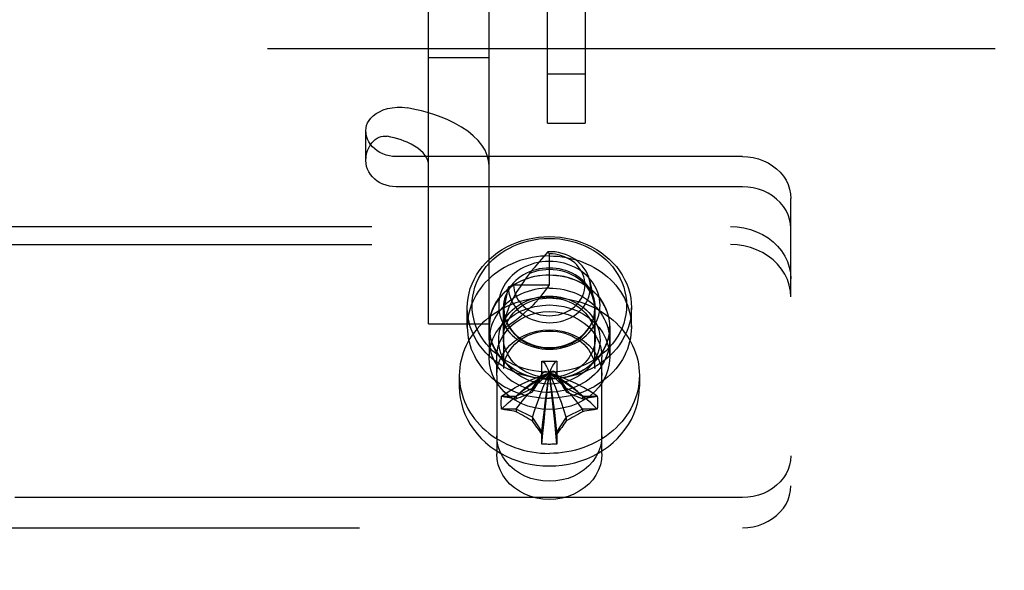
# Model space of a CAD drawing. Header units: inches. Extents: x 0 to 274, y 0 to 177.
# Tile 91 of 138: x 110.7 to 112.74, y 122.92 to 124.06. Entities that reach past the tile are written whole.
import ezdxf

# ---------------------------------------------------------------- set-up
doc = ezdxf.new("R2010")
doc.units = ezdxf.units.IN
doc.header["$LTSCALE"] = 15.069778
doc.header["$MEASUREMENT"] = 0
doc.linetypes.add('HIDDEN', pattern=[0.2, 0.1, -0.1])
doc.layers.add('DEFAULT_2', color=8, linetype='HIDDEN')

msp = doc.modelspace()

# ---------------------------------------------------------------- linework, layer by layer
at = {"layer": 'DEFAULT_2', "color": 8, "linetype": 'HIDDEN'}
for p, q in [((111.7977, 123.8423), (111.7977, 124.9343)), ((111.8757, 124.9343), (111.8757, 123.8423)), ((111.5517, 123.4272), (111.5517, 124.7433)), ((111.6767, 123.4272), (111.6767, 124.7433)), ((130.8087, 123.9963), (108.8087, 123.9963)), ((111.6767, 123.9773), (111.5517, 123.9773)), ((111.7977, 123.9443), (111.8757, 123.9443)), ((111.4217, 123.7648), (111.4217, 123.8273)), ((111.7977, 123.8423), (111.8757, 123.8423)), ((112.2017, 123.7732), (111.4842, 123.7732)), ((112.2017, 123.7107), (111.4842, 123.7107)), ((112.3017, 123.4826), (112.3017, 123.6866)), ((109.9267, 123.6284), (112.1767, 123.6284)), ((109.9267, 123.5909), (112.1767, 123.5909)), ((111.8017, 123.5078), (111.8017, 123.5719)), ((111.7167, 123.5028), (111.7077, 123.4578)), ((111.7277, 123.5078), (111.7167, 123.5028)), ((111.7277, 123.5078), (111.8017, 123.5078)), ((111.8854, 123.5155), (111.8943, 123.4719)), ((112.3017, 120.9055), (112.3017, 123.4826)), ((111.6317, 123.4203), (111.6317, 123.4603)), ((111.7067, 123.3983), (111.7067, 123.4603)), ((111.7077, 123.3344), (111.7077, 123.4578)), ((111.8957, 123.3344), (111.8957, 123.4578)), ((111.8967, 123.3983), (111.8967, 123.4603)), ((111.9717, 123.4203), (111.9717, 123.4603)), ((111.5517, 123.4272), (111.6767, 123.4272)), ((111.6767, 123.4203), (111.6767, 123.3578)), ((111.6772, 123.3933), (111.6772, 123.4203)), ((111.9262, 123.3933), (111.9262, 123.4203)), ((111.9267, 123.4203), (111.9267, 123.3578)), ((111.6927, 123.3203), (111.6927, 123.3578)), ((111.9107, 123.3203), (111.9107, 123.3578)), ((111.7862, 123.3487), (111.7862, 123.3498)), ((111.7862, 123.3498), (111.8171, 123.3498)), ((111.7862, 123.3179), (111.7862, 123.3487)), ((111.8171, 123.3498), (111.8172, 123.3487)), ((111.8172, 123.3487), (111.8172, 123.3179)), ((111.6152, 123.3203), (111.6152, 123.297)), ((111.6927, 123.3203), (111.6927, 123.1579)), ((111.7668, 123.2938), (111.7867, 123.3237)), ((111.7862, 123.3229), (111.7867, 123.3237)), ((111.7993, 123.3244), (111.8017, 123.3256)), ((111.8004, 123.325), (111.8017, 123.3256)), ((111.8041, 123.3244), (111.8017, 123.3256)), ((111.8366, 123.2938), (111.8167, 123.3237)), ((111.8172, 123.3229), (111.8167, 123.3237)), ((111.9107, 123.1579), (111.9107, 123.3203)), ((111.9882, 123.3203), (111.9882, 123.297)), ((111.7332, 123.277), (111.7668, 123.2938)), ((111.7668, 123.2938), (111.768, 123.2956)), ((111.7668, 123.2938), (111.7668, 123.2863)), ((111.8366, 123.2938), (111.8354, 123.2956)), ((111.8366, 123.2938), (111.8366, 123.2863)), ((111.8366, 123.2938), (111.8702, 123.277)), ((111.7024, 123.2772), (111.7034, 123.277)), ((111.7034, 123.277), (111.7332, 123.277)), ((111.7332, 123.277), (111.7332, 123.272)), ((111.8702, 123.277), (111.8702, 123.272)), ((111.8702, 123.277), (111.9, 123.277)), ((111.9, 123.277), (111.9009, 123.2772)), ((111.7034, 123.2502), (111.7024, 123.2504)), ((111.7332, 123.2502), (111.7034, 123.2502)), ((111.7332, 123.2502), (111.7332, 123.2451)), ((111.7668, 123.2334), (111.7332, 123.2502)), ((111.7668, 123.2334), (111.7668, 123.2259)), ((111.7862, 123.2043), (111.7668, 123.2334)), ((111.8366, 123.2334), (111.8172, 123.2043)), ((111.8702, 123.2502), (111.8366, 123.2334)), ((111.8366, 123.2334), (111.8366, 123.2259)), ((111.8702, 123.2502), (111.8702, 123.2451)), ((111.9, 123.2502), (111.8702, 123.2502)), ((111.9009, 123.2504), (111.9, 123.2502)), ((111.7862, 123.1785), (111.7862, 123.2043)), ((111.8172, 123.2043), (111.8172, 123.1785)), ((111.7862, 123.1778), (111.7862, 123.1785)), ((111.8172, 123.1785), (111.8171, 123.1778)), ((112.2017, 123.0674), (109.9017, 123.0674)), ((109.9017, 123.0049), (112.2017, 123.0049))]:
    msp.add_line(p, q, dxfattribs=at)
for points in [[(111.4217, 123.8273), (111.4221, 123.8324), (111.4233, 123.8375), (111.4253, 123.8427), (111.4283, 123.8478), (111.4321, 123.8528), (111.437, 123.8575), (111.4428, 123.862), (111.4497, 123.8661), (111.4574, 123.8696), (111.4662, 123.8724), (111.4758, 123.8744), (111.4862, 123.8754), (111.497, 123.8752), (111.5081, 123.8739)], [(111.5897, 123.8498), (111.5774, 123.8549), (111.5646, 123.8595), (111.5512, 123.8638), (111.5372, 123.8676), (111.5229, 123.8709), (111.5081, 123.8739)], [(111.6767, 123.7539), (111.6757, 123.7648), (111.673, 123.7755), (111.6684, 123.7861), (111.662, 123.7965), (111.6539, 123.8066), (111.6441, 123.8163), (111.6327, 123.8255), (111.6198, 123.8342), (111.6055, 123.8423), (111.5897, 123.8498)], [(111.4842, 123.7732), (111.4771, 123.7735), (111.4703, 123.7745), (111.4635, 123.7762), (111.4571, 123.7785), (111.4509, 123.7815), (111.4452, 123.785), (111.44, 123.789), (111.4353, 123.7936), (111.4313, 123.7985), (111.4279, 123.8038), (111.4252, 123.8094), (111.4232, 123.8153), (111.4221, 123.8212), (111.4217, 123.8273)], [(111.4217, 123.7648), (111.4222, 123.7723), (111.4233, 123.7793), (111.4252, 123.7857), (111.4276, 123.7916), (111.4305, 123.7968), (111.4338, 123.8014), (111.4374, 123.8054), (111.4412, 123.8088), (111.4452, 123.8114), (111.4494, 123.8134), (111.4535, 123.8147), (111.4577, 123.8154), (111.4617, 123.8155), (111.4658, 123.8151)], [(111.5073, 123.8028), (111.5011, 123.8054), (111.4945, 123.8078), (111.4877, 123.8099), (111.4806, 123.8119), (111.4733, 123.8136), (111.4658, 123.8151)], [(111.5517, 123.7539), (111.5512, 123.7595), (111.5498, 123.7649), (111.5475, 123.7703), (111.5442, 123.7756), (111.5401, 123.7808), (111.5351, 123.7857), (111.5293, 123.7904), (111.5227, 123.7949), (111.5154, 123.799), (111.5073, 123.8028)], [(111.4842, 123.7107), (111.4771, 123.711), (111.4703, 123.712), (111.4635, 123.7137), (111.4571, 123.716), (111.4509, 123.719), (111.4452, 123.7225), (111.44, 123.7265), (111.4353, 123.7311), (111.4313, 123.736), (111.4279, 123.7413), (111.4252, 123.7469), (111.4232, 123.7528), (111.4221, 123.7587), (111.4217, 123.7648)], [(112.2017, 123.7732), (112.2129, 123.7726), (112.2239, 123.771), (112.2347, 123.7683), (112.2451, 123.7646), (112.2549, 123.7599), (112.264, 123.7543), (112.2724, 123.7478), (112.2799, 123.7406), (112.2863, 123.7326), (112.2918, 123.7241), (112.2961, 123.7152), (112.2992, 123.7058), (112.301, 123.6963), (112.3017, 123.6866)], [(112.3017, 123.6241), (112.301, 123.6338), (112.2992, 123.6433), (112.2961, 123.6527), (112.2918, 123.6616), (112.2863, 123.6701), (112.2799, 123.6781), (112.2724, 123.6853), (112.264, 123.6918), (112.2549, 123.6974), (112.2451, 123.7021), (112.2347, 123.7058), (112.2239, 123.7085), (112.2129, 123.7101), (112.2017, 123.7107)], [(112.1767, 123.6284), (112.1908, 123.6277), (112.2045, 123.6257), (112.218, 123.6223), (112.2309, 123.6177), (112.2432, 123.6118), (112.2546, 123.6048), (112.2651, 123.5967), (112.2744, 123.5876), (112.2825, 123.5777), (112.2893, 123.5671), (112.2947, 123.5559), (112.2985, 123.5442), (112.3009, 123.5323), (112.3017, 123.5201)], [(111.6317, 123.4603), (111.6321, 123.4703), (111.6333, 123.4804), (111.6353, 123.4903), (111.638, 123.5001), (111.6415, 123.5097), (111.6458, 123.519), (111.6508, 123.5281), (111.6565, 123.5369), (111.6629, 123.5453), (111.67, 123.5533), (111.6776, 123.5609), (111.6859, 123.568), (111.6946, 123.5746), (111.7039, 123.5807), (111.7137, 123.5862), (111.7239, 123.5912), (111.7344, 123.5955), (111.7452, 123.5991), (111.7563, 123.6021), (111.7675, 123.6045), (111.7789, 123.6062), (111.7903, 123.6072), (111.8017, 123.6075)], [(111.8017, 123.3267), (111.7909, 123.327), (111.7802, 123.328), (111.7695, 123.3295), (111.759, 123.3317), (111.7485, 123.3346), (111.7383, 123.338), (111.7284, 123.3421), (111.7189, 123.3467), (111.7097, 123.3519), (111.7009, 123.3576), (111.6927, 123.3638), (111.6849, 123.3705), (111.6777, 123.3777), (111.6711, 123.3852), (111.6651, 123.3931), (111.6597, 123.4014), (111.655, 123.4099), (111.651, 123.4188), (111.6476, 123.4278), (111.645, 123.437), (111.6432, 123.4464), (111.6421, 123.4558), (111.6417, 123.4653), (111.6421, 123.4747), (111.6432, 123.4842), (111.645, 123.4935), (111.6476, 123.5027), (111.651, 123.5118), (111.655, 123.5206), (111.6597, 123.5291), (111.6651, 123.5374), (111.6711, 123.5453), (111.6777, 123.5529), (111.6849, 123.56), (111.6927, 123.5667), (111.7009, 123.5729), (111.7097, 123.5786), (111.7189, 123.5838), (111.7284, 123.5885), (111.7383, 123.5925), (111.7485, 123.596), (111.759, 123.5988), (111.7695, 123.601), (111.7802, 123.6026), (111.7909, 123.6035), (111.8017, 123.6038)], [(111.8017, 123.6075), (111.8131, 123.6072), (111.8245, 123.6062), (111.8358, 123.6045), (111.8471, 123.6021), (111.8581, 123.5991), (111.869, 123.5955), (111.8795, 123.5912), (111.8897, 123.5862), (111.8994, 123.5807), (111.9087, 123.5747), (111.9175, 123.568), (111.9257, 123.5609), (111.9334, 123.5534), (111.9404, 123.5453), (111.9468, 123.5369), (111.9525, 123.5281), (111.9575, 123.519), (111.9618, 123.5097), (111.9653, 123.5001), (111.9681, 123.4903), (111.9701, 123.4804), (111.9713, 123.4703), (111.9717, 123.4603)], [(111.8017, 123.6038), (111.8124, 123.6035), (111.8231, 123.6026), (111.8338, 123.601), (111.8444, 123.5988), (111.8548, 123.596), (111.865, 123.5925), (111.8749, 123.5885), (111.8845, 123.5838), (111.8937, 123.5786), (111.9024, 123.5729), (111.9107, 123.5667), (111.9184, 123.56), (111.9256, 123.5529), (111.9323, 123.5453), (111.9383, 123.5374), (111.9437, 123.5291), (111.9484, 123.5206), (111.9524, 123.5118), (111.9557, 123.5027), (111.9583, 123.4935), (111.9602, 123.4842), (111.9613, 123.4747), (111.9617, 123.4653), (111.9613, 123.4558), (111.9602, 123.4464), (111.9583, 123.437), (111.9557, 123.4278), (111.9524, 123.4188), (111.9484, 123.4099), (111.9437, 123.4014), (111.9383, 123.3931), (111.9323, 123.3852), (111.9256, 123.3777), (111.9184, 123.3705), (111.9107, 123.3638), (111.9024, 123.3576), (111.8937, 123.3519), (111.8845, 123.3467), (111.8749, 123.3421), (111.865, 123.338), (111.8548, 123.3346), (111.8444, 123.3317), (111.8338, 123.3295), (111.8231, 123.328), (111.8124, 123.327), (111.8017, 123.3267)], [(112.3017, 123.4826), (112.3009, 123.4948), (112.2985, 123.5067), (112.2947, 123.5184), (112.2893, 123.5296), (112.2825, 123.5402), (112.2744, 123.5501), (112.2651, 123.5592), (112.2546, 123.5673), (112.2432, 123.5743), (112.2309, 123.5802), (112.218, 123.5848), (112.2045, 123.5882), (112.1908, 123.5902), (112.1767, 123.5909)], [(111.8017, 123.5675), (111.7928, 123.5673), (111.7839, 123.5667), (111.7751, 123.5657), (111.7663, 123.5643), (111.7577, 123.5625), (111.7491, 123.5603), (111.7408, 123.5577), (111.7325, 123.5548), (111.7245, 123.5514), (111.7167, 123.5478), (111.7091, 123.5437), (111.7018, 123.5394), (111.6947, 123.5347), (111.6879, 123.5297), (111.6815, 123.5244), (111.6753, 123.5188), (111.6696, 123.5129), (111.6641, 123.5068), (111.6591, 123.5004), (111.6545, 123.4939), (111.6502, 123.4871), (111.6464, 123.4801), (111.643, 123.473), (111.64, 123.4658), (111.6375, 123.4584), (111.6354, 123.4509), (111.6338, 123.4433), (111.6326, 123.4357), (111.6319, 123.428), (111.6317, 123.4203)], [(111.7277, 123.5078), (111.7279, 123.5023), (111.7288, 123.4969), (111.7301, 123.4914), (111.732, 123.4861), (111.7345, 123.481), (111.7374, 123.476), (111.7409, 123.4713), (111.7448, 123.4668), (111.7491, 123.4626), (111.7539, 123.4588), (111.759, 123.4554), (111.7644, 123.4524), (111.7701, 123.4498), (111.7761, 123.4476), (111.7823, 123.4459), (111.7886, 123.4447), (111.795, 123.4439), (111.8014, 123.4437), (111.8079, 123.4439), (111.8143, 123.4446), (111.8206, 123.4458), (111.8268, 123.4475), (111.8327, 123.4496), (111.8385, 123.4522), (111.8439, 123.4552), (111.8491, 123.4586), (111.8539, 123.4623), (111.8582, 123.4664), (111.8622, 123.4709), (111.8657, 123.4756), (111.8687, 123.4805), (111.8712, 123.4857), (111.8731, 123.491), (111.8745, 123.4965), (111.8754, 123.5021), (111.8757, 123.5076), (111.8754, 123.5132), (111.8746, 123.5188), (111.8732, 123.5243), (111.8713, 123.5296), (111.8688, 123.5348), (111.8658, 123.5397), (111.8623, 123.5445), (111.8584, 123.5489), (111.8541, 123.553), (111.8493, 123.5568), (111.8442, 123.5602), (111.8387, 123.5632), (111.833, 123.5658), (111.827, 123.568), (111.8209, 123.5697), (111.8146, 123.5709), (111.8082, 123.5716), (111.8017, 123.5719)], [(111.7985, 123.5763), (111.7945, 123.5714), (111.7902, 123.5662), (111.7856, 123.5607), (111.7807, 123.555)], [(111.8854, 123.5155), (111.885, 123.5174), (111.8832, 123.5237), (111.8808, 123.5298), (111.8777, 123.5357), (111.8741, 123.5414), (111.8699, 123.5467), (111.8651, 123.5518), (111.8599, 123.5564), (111.8543, 123.5606), (111.8482, 123.5644), (111.8417, 123.5677), (111.835, 123.5705), (111.828, 123.5728), (111.8208, 123.5745), (111.8134, 123.5757), (111.806, 123.5763), (111.7985, 123.5763)], [(111.7985, 123.5763), (111.7993, 123.5752), (111.8002, 123.574), (111.8009, 123.5729), (111.8017, 123.5719)], [(111.8017, 123.5675), (111.8106, 123.5673), (111.8195, 123.5667), (111.8283, 123.5657), (111.837, 123.5643), (111.8457, 123.5625), (111.8542, 123.5603), (111.8626, 123.5577), (111.8708, 123.5548), (111.8789, 123.5514), (111.8867, 123.5478), (111.8943, 123.5437), (111.9016, 123.5394), (111.9087, 123.5347), (111.9154, 123.5297), (111.9219, 123.5244), (111.928, 123.5188), (111.9338, 123.5129), (111.9392, 123.5068), (111.9443, 123.5004), (111.9489, 123.4939), (111.9532, 123.4871), (111.957, 123.4801), (111.9604, 123.473), (111.9634, 123.4658), (111.9659, 123.4584), (111.968, 123.4509), (111.9696, 123.4433), (111.9707, 123.4357), (111.9714, 123.428), (111.9717, 123.4203)], [(111.8017, 123.5562), (111.794, 123.556), (111.7864, 123.5552), (111.7787, 123.554), (111.7711, 123.5523), (111.7637, 123.55), (111.7564, 123.5473), (111.7494, 123.5441), (111.7427, 123.5405), (111.7363, 123.5364), (111.7304, 123.532), (111.7248, 123.5272), (111.7197, 123.5221), (111.715, 123.5166), (111.7108, 123.5108), (111.7071, 123.5048), (111.704, 123.4986), (111.7014, 123.4921), (111.6993, 123.4855), (111.6979, 123.4788), (111.697, 123.4721), (111.6967, 123.4653), (111.697, 123.4585), (111.6979, 123.4517), (111.6993, 123.445), (111.7014, 123.4384), (111.704, 123.432), (111.7071, 123.4257), (111.7108, 123.4197), (111.715, 123.4139), (111.7197, 123.4085), (111.7248, 123.4033), (111.7304, 123.3985), (111.7363, 123.3941), (111.7427, 123.39), (111.7494, 123.3864), (111.7564, 123.3832), (111.7637, 123.3805), (111.7711, 123.3783), (111.7787, 123.3765), (111.7864, 123.3753), (111.794, 123.3746), (111.8017, 123.3743)], [(111.8017, 123.5425), (111.7948, 123.5423), (111.7878, 123.5417), (111.7809, 123.5405), (111.774, 123.539), (111.7673, 123.537), (111.7607, 123.5345), (111.7544, 123.5316), (111.7483, 123.5283), (111.7426, 123.5247), (111.7372, 123.5206), (111.7321, 123.5163), (111.7275, 123.5116), (111.7233, 123.5067), (111.7195, 123.5015), (111.7161, 123.496), (111.7133, 123.4904), (111.7109, 123.4846), (111.7091, 123.4786), (111.7077, 123.4725), (111.7069, 123.4664), (111.7067, 123.4603)], [(111.7807, 123.555), (111.7703, 123.543), (111.765, 123.5369), (111.7597, 123.5306)], [(111.8017, 123.5392), (111.7945, 123.5389), (111.7874, 123.5382), (111.7802, 123.537), (111.7732, 123.5354), (111.7664, 123.5332), (111.7597, 123.5306)], [(111.8017, 123.3743), (111.8093, 123.3746), (111.817, 123.3753), (111.8247, 123.3765), (111.8322, 123.3783), (111.8397, 123.3805), (111.847, 123.3832), (111.854, 123.3864), (111.8607, 123.39), (111.867, 123.3941), (111.873, 123.3985), (111.8786, 123.4033), (111.8837, 123.4085), (111.8884, 123.4139), (111.8925, 123.4197), (111.8962, 123.4257), (111.8994, 123.432), (111.902, 123.4384), (111.904, 123.445), (111.9055, 123.4517), (111.9064, 123.4585), (111.9067, 123.4653), (111.9064, 123.4721), (111.9055, 123.4788), (111.904, 123.4855), (111.902, 123.4921), (111.8994, 123.4986), (111.8962, 123.5048), (111.8925, 123.5108), (111.8884, 123.5166), (111.8837, 123.5221), (111.8785, 123.5272), (111.873, 123.532), (111.867, 123.5364), (111.8607, 123.5405), (111.854, 123.5441), (111.8469, 123.5473), (111.8397, 123.55), (111.8322, 123.5523), (111.8247, 123.554), (111.817, 123.5552), (111.8093, 123.556), (111.8017, 123.5562)], [(111.8967, 123.4603), (111.8964, 123.4664), (111.8956, 123.4726), (111.8943, 123.4786), (111.8924, 123.4846), (111.8901, 123.4904), (111.8872, 123.496), (111.8839, 123.5015), (111.8801, 123.5067), (111.8759, 123.5117), (111.8712, 123.5163), (111.8662, 123.5207), (111.8608, 123.5247), (111.855, 123.5283), (111.849, 123.5316), (111.8426, 123.5345), (111.8361, 123.537), (111.8293, 123.539), (111.8225, 123.5405), (111.8155, 123.5417), (111.8086, 123.5423), (111.8017, 123.5425)], [(111.8943, 123.4719), (111.8925, 123.4789), (111.89, 123.4857), (111.8868, 123.4923), (111.883, 123.4986), (111.8786, 123.5046), (111.8736, 123.5102), (111.868, 123.5155), (111.8619, 123.5203), (111.8554, 123.5246), (111.8484, 123.5284), (111.8411, 123.5317), (111.8335, 123.5344), (111.8257, 123.5365), (111.8177, 123.538), (111.8097, 123.5389), (111.8017, 123.5392)], [(111.6767, 123.4203), (111.6776, 123.4334), (111.6803, 123.4462), (111.6848, 123.4586), (111.691, 123.4706), (111.6988, 123.4818), (111.7081, 123.4921), (111.7188, 123.5013), (111.7307, 123.5094), (111.7436, 123.5161), (111.7574, 123.5215), (111.7718, 123.5254), (111.7866, 123.5277), (111.8017, 123.5285), (111.8167, 123.5277), (111.8316, 123.5254), (111.846, 123.5215), (111.8598, 123.5161), (111.8727, 123.5094), (111.8846, 123.5013), (111.8952, 123.4921), (111.9045, 123.4818), (111.9124, 123.4706), (111.9185, 123.4586), (111.923, 123.4462), (111.9257, 123.4334), (111.9267, 123.4203)], [(111.8017, 123.5281), (111.7941, 123.5279), (111.7867, 123.5273), (111.7792, 123.5263), (111.7719, 123.525), (111.7646, 123.5232), (111.7575, 123.5211), (111.7506, 123.5186), (111.7438, 123.5157), (111.7373, 123.5125), (111.731, 123.509), (111.7249, 123.5051), (111.7191, 123.501), (111.7136, 123.4965), (111.7085, 123.4918), (111.7037, 123.4868), (111.6992, 123.4815), (111.6951, 123.476), (111.6914, 123.4704), (111.6881, 123.4645), (111.6853, 123.4585), (111.6828, 123.4523), (111.6808, 123.4461), (111.6792, 123.4397), (111.6781, 123.4333), (111.6774, 123.4268), (111.6772, 123.4203)], [(111.7597, 123.5306), (111.7556, 123.5251), (111.7518, 123.5196), (111.748, 123.5142), (111.7444, 123.509), (111.741, 123.5038), (111.7377, 123.4987), (111.7346, 123.4937), (111.7318, 123.4889), (111.7291, 123.4843), (111.7267, 123.4798), (111.7244, 123.4755), (111.7223, 123.4712), (111.7204, 123.4671), (111.7186, 123.4632), (111.717, 123.4593), (111.7155, 123.4554), (111.7141, 123.4516), (111.7129, 123.4478), (111.7117, 123.444), (111.7107, 123.4402), (111.7098, 123.4363), (111.709, 123.4325), (111.7085, 123.4287), (111.708, 123.425), (111.7078, 123.4213), (111.7077, 123.4178)], [(111.8017, 123.5281), (111.8092, 123.5279), (111.8167, 123.5273), (111.8241, 123.5263), (111.8315, 123.525), (111.8387, 123.5232), (111.8458, 123.5211), (111.8528, 123.5186), (111.8595, 123.5157), (111.8661, 123.5125), (111.8724, 123.509), (111.8785, 123.5051), (111.8842, 123.501), (111.8897, 123.4965), (111.8949, 123.4918), (111.8997, 123.4868), (111.9041, 123.4815), (111.9082, 123.476), (111.9119, 123.4704), (111.9152, 123.4645), (111.9181, 123.4585), (111.9205, 123.4523), (111.9226, 123.4461), (111.9241, 123.4397), (111.9253, 123.4333), (111.926, 123.4268), (111.9262, 123.4203)], [(111.8017, 123.5011), (111.7941, 123.5009), (111.7867, 123.5003), (111.7792, 123.4993), (111.7719, 123.498), (111.7646, 123.4962), (111.7575, 123.4941), (111.7506, 123.4916), (111.7438, 123.4887), (111.7373, 123.4855), (111.731, 123.482), (111.7249, 123.4781), (111.7191, 123.474), (111.7136, 123.4695), (111.7085, 123.4648), (111.7037, 123.4598), (111.6992, 123.4545), (111.6951, 123.449), (111.6914, 123.4434), (111.6881, 123.4375), (111.6853, 123.4315), (111.6828, 123.4253), (111.6808, 123.4191), (111.6792, 123.4127), (111.6781, 123.4063), (111.6774, 123.3998), (111.6772, 123.3933)], [(111.7077, 123.4178), (111.7154, 123.4228), (111.7229, 123.428), (111.7301, 123.4333), (111.7371, 123.4386), (111.7439, 123.444), (111.7504, 123.4495), (111.7567, 123.455), (111.7627, 123.4607), (111.7685, 123.4663), (111.774, 123.4721), (111.7793, 123.4779), (111.7843, 123.4838), (111.7891, 123.4897), (111.7935, 123.4957), (111.7977, 123.5017), (111.8017, 123.5078)], [(111.7167, 123.5028), (111.717, 123.4965), (111.7179, 123.4901), (111.7195, 123.4839), (111.7218, 123.4777), (111.7246, 123.4718), (111.728, 123.466), (111.7321, 123.4606), (111.7366, 123.4554), (111.7417, 123.4506), (111.7472, 123.4463), (111.7532, 123.4423), (111.7595, 123.4389), (111.7662, 123.4359), (111.7731, 123.4335), (111.7802, 123.4316), (111.7875, 123.4302), (111.795, 123.4294), (111.8025, 123.4292), (111.8099, 123.4295), (111.8173, 123.4304), (111.8246, 123.4319), (111.8317, 123.4339), (111.8386, 123.4365), (111.8452, 123.4396), (111.8514, 123.4431), (111.8573, 123.4471), (111.8627, 123.4516), (111.8677, 123.4564), (111.8722, 123.4616), (111.8761, 123.4672), (111.8794, 123.473), (111.8821, 123.479), (111.8842, 123.4852), (111.8857, 123.4916), (111.8865, 123.498), (111.8867, 123.5045), (111.8861, 123.511), (111.8854, 123.5155)], [(111.8017, 123.5011), (111.8092, 123.5009), (111.8167, 123.5003), (111.8241, 123.4993), (111.8315, 123.498), (111.8387, 123.4962), (111.8458, 123.4941), (111.8528, 123.4916), (111.8595, 123.4887), (111.8661, 123.4855), (111.8724, 123.482), (111.8785, 123.4781), (111.8842, 123.474), (111.8897, 123.4695), (111.8949, 123.4648), (111.8997, 123.4598), (111.9041, 123.4545), (111.9082, 123.449), (111.9119, 123.4434), (111.9152, 123.4375), (111.9181, 123.4315), (111.9205, 123.4253), (111.9226, 123.4191), (111.9241, 123.4127), (111.9253, 123.4063), (111.926, 123.3998), (111.9262, 123.3933)], [(111.8017, 123.4818), (111.7925, 123.4816), (111.7834, 123.481), (111.7743, 123.48), (111.7653, 123.4787), (111.7564, 123.4769), (111.7475, 123.4748), (111.7389, 123.4723), (111.7303, 123.4695), (111.7219, 123.4663), (111.7138, 123.4627), (111.7058, 123.4588), (111.6981, 123.4546), (111.6906, 123.45), (111.6834, 123.4451), (111.6764, 123.4399), (111.6698, 123.4345), (111.6635, 123.4287), (111.6575, 123.4227), (111.6519, 123.4165), (111.6466, 123.41), (111.6417, 123.4033), (111.6372, 123.3964), (111.6331, 123.3893), (111.6294, 123.3821), (111.6261, 123.3747), (111.6232, 123.3671), (111.6208, 123.3595), (111.6188, 123.3518), (111.6172, 123.344), (111.6161, 123.3361), (111.6154, 123.3282), (111.6152, 123.3203)], [(111.8017, 123.3023), (111.794, 123.3026), (111.7864, 123.3033), (111.7787, 123.3045), (111.7711, 123.3063), (111.7637, 123.3085), (111.7564, 123.3112), (111.7494, 123.3144), (111.7427, 123.318), (111.7363, 123.3221), (111.7304, 123.3265), (111.7248, 123.3313), (111.7197, 123.3365), (111.715, 123.3419), (111.7108, 123.3477), (111.7071, 123.3537), (111.704, 123.36), (111.7014, 123.3664), (111.6993, 123.373), (111.6979, 123.3797), (111.697, 123.3865), (111.6967, 123.3933), (111.697, 123.4001), (111.6979, 123.4068), (111.6993, 123.4135), (111.7014, 123.4201), (111.704, 123.4266), (111.7071, 123.4328), (111.7108, 123.4388), (111.715, 123.4446), (111.7197, 123.4501), (111.7248, 123.4552), (111.7304, 123.46), (111.7363, 123.4644), (111.7427, 123.4685), (111.7494, 123.4721), (111.7564, 123.4753), (111.7637, 123.478), (111.7711, 123.4803), (111.7787, 123.482), (111.7864, 123.4832), (111.794, 123.484), (111.8017, 123.4842)], [(111.7067, 123.3983), (111.7069, 123.4044), (111.7077, 123.4105), (111.7091, 123.4166), (111.7109, 123.4226), (111.7133, 123.4284), (111.7161, 123.434), (111.7195, 123.4395), (111.7233, 123.4447), (111.7275, 123.4496), (111.7321, 123.4543), (111.7372, 123.4586), (111.7426, 123.4627), (111.7483, 123.4663), (111.7544, 123.4696), (111.7607, 123.4725), (111.7673, 123.475), (111.774, 123.477), (111.7809, 123.4785), (111.7878, 123.4797), (111.7948, 123.4803), (111.8017, 123.4805)], [(111.8017, 123.4842), (111.8093, 123.484), (111.817, 123.4832), (111.8247, 123.482), (111.8322, 123.4803), (111.8397, 123.478), (111.8469, 123.4753), (111.854, 123.4721), (111.8607, 123.4685), (111.867, 123.4644), (111.873, 123.46), (111.8785, 123.4552), (111.8837, 123.4501), (111.8884, 123.4446), (111.8925, 123.4388), (111.8962, 123.4328), (111.8994, 123.4266), (111.902, 123.4201), (111.904, 123.4135), (111.9055, 123.4068), (111.9064, 123.4001), (111.9067, 123.3933), (111.9064, 123.3865), (111.9055, 123.3797), (111.904, 123.373), (111.902, 123.3664), (111.8994, 123.36), (111.8962, 123.3537), (111.8925, 123.3477), (111.8884, 123.3419), (111.8837, 123.3365), (111.8786, 123.3313), (111.873, 123.3265), (111.867, 123.3221), (111.8607, 123.318), (111.854, 123.3144), (111.847, 123.3112), (111.8397, 123.3085), (111.8322, 123.3063), (111.8247, 123.3045), (111.817, 123.3033), (111.8093, 123.3026), (111.8017, 123.3023)], [(111.8017, 123.4818), (111.8108, 123.4816), (111.82, 123.481), (111.829, 123.48), (111.8381, 123.4787), (111.847, 123.4769), (111.8558, 123.4748), (111.8645, 123.4723), (111.8731, 123.4695), (111.8814, 123.4663), (111.8896, 123.4627), (111.8976, 123.4588), (111.9053, 123.4546), (111.9128, 123.45), (111.92, 123.4451), (111.9269, 123.4399), (111.9336, 123.4345), (111.9399, 123.4287), (111.9458, 123.4227), (111.9515, 123.4165), (111.9567, 123.41), (111.9616, 123.4033), (111.9662, 123.3964), (111.9703, 123.3893), (111.974, 123.3821), (111.9773, 123.3747), (111.9801, 123.3671), (111.9826, 123.3595), (111.9846, 123.3518), (111.9862, 123.344), (111.9873, 123.3361), (111.988, 123.3282), (111.9882, 123.3203)], [(111.8017, 123.4805), (111.8086, 123.4803), (111.8155, 123.4797), (111.8225, 123.4785), (111.8293, 123.477), (111.8361, 123.475), (111.8426, 123.4725), (111.849, 123.4696), (111.855, 123.4663), (111.8608, 123.4627), (111.8662, 123.4587), (111.8712, 123.4543), (111.8759, 123.4497), (111.8801, 123.4447), (111.8839, 123.4395), (111.8872, 123.434), (111.8901, 123.4284), (111.8924, 123.4226), (111.8943, 123.4166), (111.8956, 123.4106), (111.8964, 123.4044), (111.8967, 123.3983)], [(111.8017, 123.313), (111.7903, 123.3134), (111.7789, 123.3144), (111.7675, 123.316), (111.7563, 123.3184), (111.7452, 123.3214), (111.7344, 123.3251), (111.7239, 123.3294), (111.7137, 123.3343), (111.7039, 123.3398), (111.6947, 123.3459), (111.6859, 123.3525), (111.6776, 123.3596), (111.67, 123.3672), (111.6629, 123.3752), (111.6565, 123.3836), (111.6508, 123.3924), (111.6458, 123.4015), (111.6415, 123.4109), (111.638, 123.4205), (111.6353, 123.4302), (111.6333, 123.4402), (111.6321, 123.4502), (111.6317, 123.4603)], [(111.6767, 123.3578), (111.6776, 123.3709), (111.6803, 123.3837), (111.6848, 123.3961), (111.691, 123.4081), (111.6988, 123.4193), (111.7081, 123.4296), (111.7188, 123.4388), (111.7307, 123.4469), (111.7436, 123.4536), (111.7574, 123.459), (111.7718, 123.4629), (111.7866, 123.4652), (111.8017, 123.466), (111.8167, 123.4652), (111.8316, 123.4629), (111.846, 123.459), (111.8598, 123.4536), (111.8727, 123.4469), (111.8846, 123.4388), (111.8952, 123.4296), (111.9045, 123.4193), (111.9124, 123.4081), (111.9185, 123.3961), (111.923, 123.3837), (111.9257, 123.3709), (111.9267, 123.3578)], [(111.7067, 123.4603), (111.7069, 123.4541), (111.7077, 123.448), (111.7091, 123.4419), (111.7109, 123.436), (111.7133, 123.4301), (111.7161, 123.4245), (111.7195, 123.419), (111.7233, 123.4138), (111.7275, 123.4089), (111.7321, 123.4042), (111.7372, 123.3999), (111.7426, 123.3959), (111.7483, 123.3922), (111.7544, 123.3889), (111.7607, 123.386), (111.7673, 123.3836), (111.774, 123.3816), (111.7809, 123.38), (111.7878, 123.3789), (111.7948, 123.3782), (111.8017, 123.378)], [(111.7077, 123.4578), (111.708, 123.4506), (111.7091, 123.4436), (111.7109, 123.4366), (111.7134, 123.4298), (111.7165, 123.4233), (111.7204, 123.4169), (111.7248, 123.4109), (111.7298, 123.4053), (111.7354, 123.4001), (111.7415, 123.3953), (111.748, 123.3909), (111.755, 123.3871), (111.7623, 123.3839), (111.7699, 123.3812), (111.7777, 123.3791), (111.7856, 123.3776), (111.7937, 123.3767), (111.8017, 123.3764)], [(111.9717, 123.4603), (111.9713, 123.4502), (111.9701, 123.4402), (111.9681, 123.4302), (111.9653, 123.4205), (111.9618, 123.4109), (111.9575, 123.4015), (111.9525, 123.3924), (111.9468, 123.3836), (111.9404, 123.3752), (111.9334, 123.3672), (111.9257, 123.3596), (111.9175, 123.3525), (111.9087, 123.3459), (111.8994, 123.3398), (111.8897, 123.3343), (111.8795, 123.3294), (111.869, 123.3251), (111.8582, 123.3214), (111.8471, 123.3184), (111.8358, 123.316), (111.8245, 123.3144), (111.8131, 123.3134), (111.8017, 123.313)], [(111.8017, 123.378), (111.8086, 123.3782), (111.8155, 123.3789), (111.8225, 123.38), (111.8293, 123.3816), (111.8361, 123.3836), (111.8427, 123.386), (111.849, 123.3889), (111.8551, 123.3922), (111.8608, 123.3959), (111.8662, 123.3999), (111.8712, 123.4042), (111.8759, 123.4089), (111.8801, 123.4138), (111.8839, 123.419), (111.8872, 123.4245), (111.8901, 123.4301), (111.8924, 123.436), (111.8943, 123.4419), (111.8956, 123.448), (111.8964, 123.4541), (111.8967, 123.4603)], [(111.8017, 123.3764), (111.8097, 123.3767), (111.8177, 123.3776), (111.8257, 123.3791), (111.8335, 123.3812), (111.8411, 123.3839), (111.8484, 123.3871), (111.8553, 123.3909), (111.8619, 123.3953), (111.868, 123.4001), (111.8736, 123.4053), (111.8786, 123.4109), (111.883, 123.4169), (111.8868, 123.4233), (111.89, 123.4298), (111.8925, 123.4366), (111.8942, 123.4436), (111.8953, 123.4506), (111.8957, 123.4578)], [(111.8957, 123.4578), (111.8953, 123.4649), (111.8943, 123.4719)], [(111.6927, 123.3578), (111.6935, 123.3692), (111.6958, 123.3804), (111.6998, 123.3912), (111.7052, 123.4016), (111.712, 123.4114), (111.7201, 123.4204), (111.7294, 123.4284), (111.7398, 123.4355), (111.751, 123.4413), (111.763, 123.446), (111.7756, 123.4494), (111.7885, 123.4515), (111.8017, 123.4522), (111.8148, 123.4515), (111.8278, 123.4494), (111.8403, 123.446), (111.8523, 123.4413), (111.8636, 123.4355), (111.874, 123.4284), (111.8833, 123.4204), (111.8914, 123.4114), (111.8982, 123.4016), (111.9036, 123.3912), (111.9075, 123.3804), (111.9099, 123.3692), (111.9107, 123.3578)], [(111.6317, 123.4203), (111.6319, 123.4126), (111.6326, 123.4049), (111.6338, 123.3972), (111.6354, 123.3897), (111.6375, 123.3822), (111.64, 123.3748), (111.643, 123.3675), (111.6464, 123.3604), (111.6502, 123.3534), (111.6545, 123.3467), (111.6591, 123.3401), (111.6641, 123.3337), (111.6696, 123.3276), (111.6753, 123.3218), (111.6815, 123.3162), (111.6879, 123.3109), (111.6947, 123.3059), (111.7018, 123.3012), (111.7091, 123.2968), (111.7167, 123.2928), (111.7245, 123.2891), (111.7325, 123.2858), (111.7408, 123.2828), (111.7491, 123.2802), (111.7577, 123.2781), (111.7663, 123.2763), (111.7751, 123.2749), (111.7839, 123.2738), (111.7928, 123.2732), (111.8017, 123.273)], [(111.9267, 123.4203), (111.9257, 123.4071), (111.923, 123.3944), (111.9185, 123.3819), (111.9124, 123.37), (111.9045, 123.3588), (111.8952, 123.3485), (111.8846, 123.3392), (111.8727, 123.3312), (111.8598, 123.3244), (111.846, 123.319), (111.8316, 123.3152), (111.8167, 123.3128), (111.8017, 123.312), (111.7866, 123.3128), (111.7718, 123.3152), (111.7574, 123.319), (111.7436, 123.3244), (111.7307, 123.3312), (111.7188, 123.3392), (111.7081, 123.3485), (111.6988, 123.3588), (111.691, 123.37), (111.6848, 123.3819), (111.6803, 123.3944), (111.6776, 123.4071), (111.6767, 123.4203)], [(111.6772, 123.4203), (111.6774, 123.4138), (111.6781, 123.4073), (111.6792, 123.4008), (111.6808, 123.3945), (111.6828, 123.3882), (111.6853, 123.382), (111.6881, 123.376), (111.6914, 123.3702), (111.6951, 123.3645), (111.6992, 123.359), (111.7037, 123.3538), (111.7085, 123.3488), (111.7136, 123.344), (111.7191, 123.3396), (111.7249, 123.3354), (111.731, 123.3315), (111.7373, 123.328), (111.7438, 123.3248), (111.7506, 123.3219), (111.7575, 123.3195), (111.7646, 123.3173), (111.7719, 123.3156), (111.7792, 123.3142), (111.7867, 123.3132), (111.7941, 123.3126), (111.8017, 123.3124)], [(111.9717, 123.4203), (111.9714, 123.4126), (111.9707, 123.4049), (111.9696, 123.3972), (111.968, 123.3897), (111.9659, 123.3822), (111.9634, 123.3748), (111.9604, 123.3675), (111.957, 123.3604), (111.9532, 123.3534), (111.9489, 123.3467), (111.9443, 123.3401), (111.9392, 123.3337), (111.9338, 123.3276), (111.928, 123.3218), (111.9219, 123.3162), (111.9154, 123.3109), (111.9087, 123.3059), (111.9016, 123.3012), (111.8943, 123.2968), (111.8867, 123.2928), (111.8789, 123.2891), (111.8708, 123.2858), (111.8626, 123.2828), (111.8542, 123.2802), (111.8457, 123.2781), (111.837, 123.2763), (111.8283, 123.2749), (111.8195, 123.2738), (111.8106, 123.2732), (111.8017, 123.273)], [(111.9262, 123.4203), (111.926, 123.4138), (111.9253, 123.4073), (111.9241, 123.4008), (111.9226, 123.3945), (111.9205, 123.3882), (111.9181, 123.382), (111.9152, 123.376), (111.9119, 123.3702), (111.9082, 123.3645), (111.9041, 123.359), (111.8997, 123.3538), (111.8949, 123.3488), (111.8897, 123.344), (111.8842, 123.3396), (111.8785, 123.3354), (111.8724, 123.3315), (111.8661, 123.328), (111.8595, 123.3248), (111.8528, 123.3219), (111.8458, 123.3195), (111.8387, 123.3173), (111.8315, 123.3156), (111.8241, 123.3142), (111.8167, 123.3132), (111.8092, 123.3126), (111.8017, 123.3124)], [(111.6927, 123.3203), (111.6935, 123.3317), (111.6958, 123.3429), (111.6998, 123.3537), (111.7052, 123.3641), (111.712, 123.3739), (111.7201, 123.3829), (111.7294, 123.3909), (111.7398, 123.398), (111.751, 123.4038), (111.763, 123.4085), (111.7756, 123.4119), (111.7885, 123.414), (111.8017, 123.4147), (111.8148, 123.414), (111.8278, 123.4119), (111.8403, 123.4085), (111.8523, 123.4038), (111.8636, 123.398), (111.874, 123.3909), (111.8833, 123.3829), (111.8914, 123.3739), (111.8982, 123.3641), (111.9036, 123.3537), (111.9075, 123.3429), (111.9099, 123.3317), (111.9107, 123.3203)], [(111.8017, 123.316), (111.7948, 123.3162), (111.7878, 123.3169), (111.7809, 123.318), (111.774, 123.3196), (111.7673, 123.3216), (111.7607, 123.324), (111.7544, 123.3269), (111.7483, 123.3302), (111.7426, 123.3339), (111.7372, 123.3379), (111.7321, 123.3422), (111.7275, 123.3469), (111.7233, 123.3518), (111.7195, 123.357), (111.7161, 123.3625), (111.7133, 123.3681), (111.7109, 123.374), (111.7091, 123.3799), (111.7077, 123.386), (111.7069, 123.3921), (111.7067, 123.3983)], [(111.7077, 123.3344), (111.7081, 123.3414), (111.7092, 123.3483), (111.7111, 123.355), (111.7137, 123.3616), (111.717, 123.3679), (111.7209, 123.3739), (111.7253, 123.3795), (111.7304, 123.3848), (111.7359, 123.3897), (111.7419, 123.3942), (111.7484, 123.3982), (111.7552, 123.4018), (111.7624, 123.4048), (111.7699, 123.4074), (111.7776, 123.4094), (111.7855, 123.4108), (111.7936, 123.4117), (111.8017, 123.412)], [(111.8017, 123.412), (111.8098, 123.4117), (111.8178, 123.4108), (111.8257, 123.4094), (111.8334, 123.4074), (111.8409, 123.4049), (111.8481, 123.4018), (111.855, 123.3982), (111.8614, 123.3942), (111.8675, 123.3897), (111.873, 123.3848), (111.878, 123.3795), (111.8825, 123.3738), (111.8864, 123.3678), (111.8897, 123.3616), (111.8923, 123.355), (111.8941, 123.3483), (111.8953, 123.3414), (111.8957, 123.3344)], [(111.8967, 123.3983), (111.8964, 123.3921), (111.8956, 123.386), (111.8943, 123.3799), (111.8924, 123.374), (111.8901, 123.3681), (111.8872, 123.3625), (111.8839, 123.357), (111.8801, 123.3518), (111.8759, 123.3469), (111.8712, 123.3422), (111.8662, 123.3379), (111.8608, 123.3339), (111.8551, 123.3302), (111.849, 123.3269), (111.8427, 123.324), (111.8361, 123.3216), (111.8293, 123.3196), (111.8225, 123.318), (111.8155, 123.3169), (111.8086, 123.3162), (111.8017, 123.316)], [(111.6772, 123.3933), (111.6774, 123.3868), (111.6781, 123.3803), (111.6792, 123.3738), (111.6808, 123.3675), (111.6828, 123.3612), (111.6853, 123.355), (111.6881, 123.349), (111.6914, 123.3432), (111.6951, 123.3375), (111.6992, 123.332), (111.7037, 123.3268), (111.7085, 123.3218), (111.7136, 123.317), (111.7191, 123.3126), (111.7249, 123.3084), (111.731, 123.3045), (111.7373, 123.301), (111.7438, 123.2978), (111.7506, 123.2949), (111.7575, 123.2925), (111.7646, 123.2903), (111.7719, 123.2886), (111.7792, 123.2872), (111.7867, 123.2862), (111.7941, 123.2856), (111.8017, 123.2854)], [(111.9262, 123.3933), (111.926, 123.3868), (111.9253, 123.3803), (111.9241, 123.3738), (111.9226, 123.3675), (111.9205, 123.3612), (111.9181, 123.355), (111.9152, 123.349), (111.9119, 123.3432), (111.9082, 123.3375), (111.9041, 123.332), (111.8997, 123.3268), (111.8949, 123.3218), (111.8897, 123.317), (111.8842, 123.3126), (111.8785, 123.3084), (111.8724, 123.3045), (111.8661, 123.301), (111.8595, 123.2978), (111.8528, 123.2949), (111.8458, 123.2925), (111.8387, 123.2903), (111.8315, 123.2886), (111.8241, 123.2872), (111.8167, 123.2862), (111.8092, 123.2856), (111.8017, 123.2854)], [(111.9267, 123.3578), (111.9257, 123.3446), (111.923, 123.3319), (111.9185, 123.3194), (111.9124, 123.3075), (111.9045, 123.2963), (111.8952, 123.286), (111.8846, 123.2767), (111.8727, 123.2687), (111.8598, 123.2619), (111.846, 123.2565), (111.8316, 123.2527), (111.8167, 123.2503), (111.8017, 123.2495), (111.7866, 123.2503), (111.7718, 123.2527), (111.7574, 123.2565), (111.7436, 123.2619), (111.7307, 123.2687), (111.7188, 123.2767), (111.7081, 123.286), (111.6988, 123.2963), (111.691, 123.3075), (111.6848, 123.3194), (111.6803, 123.3319), (111.6776, 123.3446), (111.6767, 123.3578)], [(111.7862, 123.3498), (111.7884, 123.3489), (111.7907, 123.3468), (111.7931, 123.3434), (111.7958, 123.3388), (111.7987, 123.3328), (111.8017, 123.3256)], [(111.8171, 123.3498), (111.815, 123.3489), (111.8127, 123.3468), (111.8102, 123.3434), (111.8075, 123.3388), (111.8047, 123.3328), (111.8017, 123.3256)], [(111.6152, 123.3203), (111.6154, 123.3123), (111.6161, 123.3044), (111.6172, 123.2966), (111.6188, 123.2888), (111.6208, 123.281), (111.6232, 123.2734), (111.6261, 123.2659), (111.6294, 123.2585), (111.6331, 123.2512), (111.6372, 123.2441), (111.6417, 123.2372), (111.6466, 123.2305), (111.6519, 123.2241), (111.6575, 123.2178), (111.6635, 123.2118), (111.6698, 123.2061), (111.6764, 123.2006), (111.6834, 123.1954), (111.6906, 123.1905), (111.6981, 123.186), (111.7058, 123.1817), (111.7138, 123.1778), (111.7219, 123.1743), (111.7303, 123.171), (111.7389, 123.1682), (111.7475, 123.1657), (111.7564, 123.1636), (111.7653, 123.1619), (111.7743, 123.1605), (111.7834, 123.1595), (111.7925, 123.1589), (111.8017, 123.1588)], [(111.7024, 123.2772), (111.7161, 123.2864), (111.7309, 123.2951), (111.7469, 123.3034), (111.764, 123.3112), (111.7823, 123.3186), (111.8017, 123.3256)], [(111.7024, 123.2504), (111.7161, 123.2633), (111.7309, 123.276), (111.7469, 123.2886), (111.764, 123.3011), (111.7823, 123.3134), (111.8017, 123.3256)], [(111.7332, 123.2502), (111.7426, 123.2631), (111.7529, 123.2759), (111.7639, 123.2885), (111.7757, 123.301), (111.7883, 123.3134), (111.8017, 123.3256)], [(111.7332, 123.277), (111.7426, 123.2862), (111.7529, 123.295), (111.7639, 123.3033), (111.7757, 123.3112), (111.7883, 123.3186), (111.7993, 123.3244)], [(111.7668, 123.2334), (111.7716, 123.2486), (111.7768, 123.2639), (111.7824, 123.2792), (111.7884, 123.2946), (111.7949, 123.3101), (111.8017, 123.3256)], [(111.7668, 123.2863), (111.7691, 123.29), (111.7714, 123.2936), (111.7738, 123.2974), (111.7762, 123.3012), (111.7786, 123.3052), (111.7811, 123.3093), (111.7836, 123.3135), (111.7862, 123.3179)], [(111.768, 123.2956), (111.7716, 123.3007), (111.7768, 123.307), (111.7824, 123.3126), (111.7884, 123.3176), (111.7949, 123.3219), (111.8004, 123.325)], [(111.7862, 123.1778), (111.7884, 123.2007), (111.7907, 123.2243), (111.7931, 123.2486), (111.7958, 123.2736), (111.7987, 123.2992), (111.8017, 123.3256)], [(111.7862, 123.2043), (111.7883, 123.2235), (111.7906, 123.2432), (111.7931, 123.2632), (111.7958, 123.2836), (111.7987, 123.3044), (111.8017, 123.3256)], [(111.7867, 123.3237), (111.7883, 123.3258), (111.7906, 123.3277), (111.7931, 123.3287), (111.7958, 123.3286), (111.7987, 123.3276), (111.8017, 123.3256)], [(111.8167, 123.3237), (111.815, 123.3258), (111.8127, 123.3277), (111.8102, 123.3287), (111.8076, 123.3286), (111.8047, 123.3276), (111.8017, 123.3256)], [(111.8171, 123.1778), (111.815, 123.2007), (111.8127, 123.2243), (111.8102, 123.2486), (111.8075, 123.2736), (111.8047, 123.2992), (111.8017, 123.3256)], [(111.8172, 123.2043), (111.815, 123.2235), (111.8127, 123.2432), (111.8102, 123.2632), (111.8076, 123.2836), (111.8047, 123.3044), (111.8017, 123.3256)], [(111.8366, 123.2334), (111.8318, 123.2486), (111.8266, 123.2639), (111.8209, 123.2792), (111.8149, 123.2946), (111.8085, 123.3101), (111.8017, 123.3256)], [(111.9009, 123.2772), (111.8873, 123.2864), (111.8724, 123.2951), (111.8564, 123.3034), (111.8393, 123.3112), (111.8211, 123.3186), (111.8017, 123.3256)], [(111.9009, 123.2504), (111.8873, 123.2633), (111.8724, 123.276), (111.8564, 123.2886), (111.8393, 123.3011), (111.8211, 123.3134), (111.8017, 123.3256)], [(111.8702, 123.2502), (111.8607, 123.2631), (111.8505, 123.2759), (111.8395, 123.2885), (111.8277, 123.301), (111.8151, 123.3134), (111.8017, 123.3256)], [(111.9882, 123.3203), (111.988, 123.3123), (111.9873, 123.3044), (111.9862, 123.2966), (111.9846, 123.2888), (111.9826, 123.281), (111.9801, 123.2734), (111.9773, 123.2659), (111.974, 123.2585), (111.9703, 123.2512), (111.9662, 123.2441), (111.9616, 123.2372), (111.9567, 123.2305), (111.9515, 123.2241), (111.9458, 123.2178), (111.9399, 123.2118), (111.9336, 123.2061), (111.9269, 123.2006), (111.92, 123.1954), (111.9128, 123.1905), (111.9053, 123.186), (111.8976, 123.1817), (111.8896, 123.1778), (111.8814, 123.1743), (111.8731, 123.171), (111.8645, 123.1682), (111.8558, 123.1657), (111.847, 123.1636), (111.8381, 123.1619), (111.829, 123.1605), (111.82, 123.1595), (111.8108, 123.1589), (111.8017, 123.1588)], [(111.8354, 123.2956), (111.8318, 123.3007), (111.8266, 123.307), (111.8209, 123.3126), (111.8149, 123.3176), (111.8085, 123.3219), (111.8029, 123.325)], [(111.8702, 123.277), (111.8607, 123.2862), (111.8505, 123.295), (111.8395, 123.3033), (111.8277, 123.3112), (111.8151, 123.3186), (111.8041, 123.3244)], [(111.8172, 123.3179), (111.8198, 123.3135), (111.8223, 123.3093), (111.8248, 123.3052), (111.8272, 123.3012), (111.8296, 123.2974), (111.8319, 123.2936), (111.8343, 123.29), (111.8366, 123.2863)], [(111.6152, 123.297), (111.6156, 123.2854), (111.617, 123.2738), (111.6194, 123.2624), (111.6226, 123.2511), (111.6268, 123.24), (111.6318, 123.2292), (111.6377, 123.2187), (111.6444, 123.2086), (111.652, 123.199), (111.6603, 123.1898), (111.6694, 123.1812), (111.6791, 123.1732), (111.6895, 123.1658), (111.7005, 123.159), (111.7119, 123.153), (111.7239, 123.1477), (111.7362, 123.1432), (111.7489, 123.1395), (111.7619, 123.1366), (111.775, 123.1345), (111.7883, 123.1332), (111.8017, 123.1328)], [(111.8017, 123.1328), (111.8151, 123.1332), (111.8284, 123.1345), (111.8415, 123.1366), (111.8545, 123.1395), (111.8672, 123.1432), (111.8795, 123.1478), (111.8915, 123.153), (111.903, 123.1591), (111.9139, 123.1658), (111.9243, 123.1732), (111.934, 123.1812), (111.9431, 123.1898), (111.9514, 123.199), (111.9589, 123.2086), (111.9657, 123.2187), (111.9716, 123.2292), (111.9766, 123.24), (111.9807, 123.251), (111.984, 123.2623), (111.9863, 123.2738), (111.9877, 123.2854), (111.9882, 123.297)], [(111.7024, 123.2504), (111.7023, 123.2547), (111.7022, 123.2591), (111.7022, 123.2636), (111.7022, 123.2681), (111.7023, 123.2726), (111.7024, 123.2772)], [(111.7034, 123.277), (111.7088, 123.276), (111.714, 123.275), (111.7191, 123.2741), (111.724, 123.2733), (111.7287, 123.2726), (111.7332, 123.272)], [(111.7332, 123.272), (111.7374, 123.2736), (111.7416, 123.2753), (111.7458, 123.277), (111.75, 123.2788), (111.7542, 123.2806), (111.7584, 123.2825), (111.7626, 123.2844), (111.7668, 123.2863)], [(111.8366, 123.2863), (111.8408, 123.2844), (111.845, 123.2825), (111.8492, 123.2806), (111.8534, 123.2788), (111.8576, 123.277), (111.8618, 123.2753), (111.866, 123.2736), (111.8702, 123.272)], [(111.8702, 123.272), (111.8747, 123.2726), (111.8794, 123.2733), (111.8843, 123.2741), (111.8893, 123.275), (111.8946, 123.276), (111.9, 123.277)], [(111.9009, 123.2772), (111.9011, 123.2726), (111.9012, 123.2681), (111.9012, 123.2636), (111.9012, 123.2591), (111.9011, 123.2547), (111.9009, 123.2504)], [(111.7332, 123.2451), (111.7287, 123.2458), (111.724, 123.2465), (111.7191, 123.2473), (111.714, 123.2481), (111.7088, 123.2491), (111.7034, 123.2502)], [(111.7668, 123.2259), (111.7626, 123.2281), (111.7584, 123.2304), (111.7542, 123.2327), (111.75, 123.2351), (111.7458, 123.2376), (111.7416, 123.24), (111.7374, 123.2426), (111.7332, 123.2451)], [(111.8702, 123.2451), (111.866, 123.2426), (111.8618, 123.24), (111.8576, 123.2376), (111.8534, 123.2351), (111.8492, 123.2327), (111.845, 123.2304), (111.8408, 123.2281), (111.8366, 123.2259)], [(111.9, 123.2502), (111.8946, 123.2491), (111.8893, 123.2481), (111.8843, 123.2473), (111.8794, 123.2465), (111.8747, 123.2458), (111.8702, 123.2451)], [(111.7862, 123.1992), (111.7836, 123.2026), (111.7811, 123.206), (111.7786, 123.2093), (111.7762, 123.2126), (111.7738, 123.2159), (111.7714, 123.2192), (111.7691, 123.2225), (111.7668, 123.2259)], [(111.8366, 123.2259), (111.8343, 123.2225), (111.8319, 123.2192), (111.8296, 123.2159), (111.8272, 123.2126), (111.8248, 123.2093), (111.8223, 123.206), (111.8198, 123.2026), (111.8172, 123.1992)], [(111.9107, 123.1954), (111.9099, 123.1839), (111.9075, 123.1728), (111.9036, 123.1619), (111.8982, 123.1515), (111.8914, 123.1418), (111.8833, 123.1328), (111.874, 123.1247), (111.8636, 123.1177), (111.8523, 123.1118), (111.8403, 123.1071), (111.8278, 123.1037), (111.8148, 123.1017), (111.8017, 123.101), (111.7885, 123.1017), (111.7756, 123.1037), (111.763, 123.1071), (111.751, 123.1118), (111.7398, 123.1177), (111.7294, 123.1247), (111.7201, 123.1328), (111.712, 123.1418), (111.7052, 123.1515), (111.6998, 123.1619), (111.6958, 123.1728), (111.6935, 123.1839), (111.6927, 123.1954)], [(111.8017, 123.1774), (111.7991, 123.1774), (111.7965, 123.1775), (111.7939, 123.1775), (111.7913, 123.1776), (111.7888, 123.1777), (111.7862, 123.1778)], [(111.8171, 123.1778), (111.8146, 123.1777), (111.812, 123.1776), (111.8094, 123.1775), (111.8069, 123.1775), (111.8043, 123.1774), (111.8017, 123.1774)], [(111.9107, 123.1579), (111.9099, 123.1464), (111.9075, 123.1353), (111.9036, 123.1244), (111.8982, 123.114), (111.8914, 123.1043), (111.8833, 123.0953), (111.874, 123.0872), (111.8636, 123.0802), (111.8523, 123.0743), (111.8403, 123.0696), (111.8278, 123.0662), (111.8148, 123.0642), (111.8017, 123.0635), (111.7885, 123.0642), (111.7756, 123.0662), (111.763, 123.0696), (111.751, 123.0743), (111.7398, 123.0802), (111.7294, 123.0872), (111.7201, 123.0953), (111.712, 123.1043), (111.7052, 123.114), (111.6998, 123.1244), (111.6958, 123.1353), (111.6935, 123.1464), (111.6927, 123.1579)], [(112.3017, 123.154), (112.301, 123.1442), (112.2992, 123.1347), (112.2961, 123.1254), (112.2918, 123.1164), (112.2863, 123.1079), (112.2799, 123.1), (112.2724, 123.0927), (112.264, 123.0863), (112.2549, 123.0806), (112.2451, 123.0759), (112.2347, 123.0722), (112.2239, 123.0695), (112.2129, 123.0679), (112.2017, 123.0674)], [(112.2017, 123.0049), (112.2129, 123.0054), (112.2239, 123.007), (112.2347, 123.0097), (112.2451, 123.0134), (112.2549, 123.0181), (112.264, 123.0238), (112.2724, 123.0302), (112.2799, 123.0375), (112.2863, 123.0454), (112.2918, 123.0539), (112.2961, 123.0629), (112.2992, 123.0722), (112.301, 123.0817), (112.3017, 123.0915)]]:
    msp.add_lwpolyline(points, dxfattribs=at)

doc.saveas('drawing.dxf')
